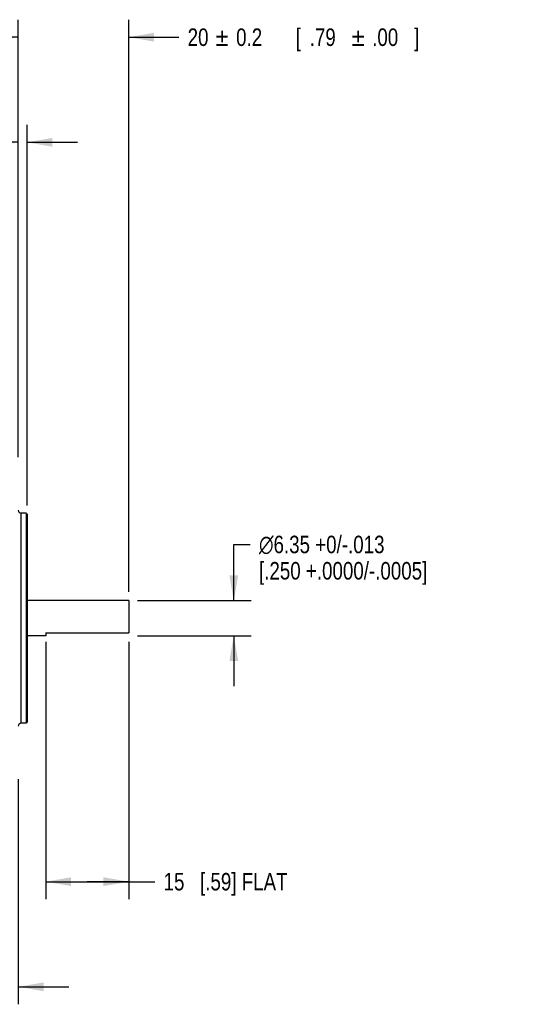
# Model space of a CAD drawing. Header units: inches. Extents: x 0 to 34, y 0 to 22.
# Tile 22 of 51: x 16.2 to 20, y 4.5 to 11.6. Entities that reach past the tile are written whole.
import ezdxf
from ezdxf.enums import TextEntityAlignment as Align

# ---------------------------------------------------------------- set-up
doc = ezdxf.new("R2010")
doc.units = ezdxf.units.IN
doc.header["$LTSCALE"] = 1.87
doc.header["$MEASUREMENT"] = 0
doc.layers.get('0').update_dxf_attribs({"linetype": 'CONTINUOUS'})
doc.layers.add('DIMENSIONS', color=7, linetype='CONTINUOUS')
doc.styles.get("Standard").update_dxf_attribs({"font": 'txt', "width": 0.8})
doc.styles.add('TEXTSTYLE_1', font='gdt', dxfattribs={"width": 0.8})
doc.dimstyles.new('DIMSTYLE_1', dxfattribs={"dimtxt": 0.125, "dimasz": 0.18, "dimexe": 0.18, "dimexo": 0.0625, "dimgap": 0.09, "dimtad": 0, "dimtih": 1, "dimtoh": 1, "dimdec": 1, "dimdsep": 46, "dimtxsty": 'STANDARD', "dimblk": '_FILLED', "dimblk1": '_FILLED', "dimblk2": '_FILLED', "dimcen": 0.09, "dimadec": 0, "dimazin": 0, "dimtp": 0.1, "dimtm": 0.1, "dimtfac": 1, "dimtdec": 1, "dimtofl": 0, "dimtmove": 0, "dimatfit": 3, "dimldrblk": '_FILLED', "dimfxl": 1, "dimtolj": 1, "dimarcsym": 0})
doc.dimstyles.new('DIMSTYLE_2', dxfattribs={"dimtxt": 0.125, "dimasz": 0.18, "dimexe": 0.18, "dimexo": 0.0625, "dimgap": 0.09, "dimtad": 0, "dimtih": 1, "dimtoh": 1, "dimdec": 1, "dimdsep": 46, "dimtxsty": 'STANDARD', "dimblk": '_FILLED', "dimblk1": '_FILLED', "dimblk2": '_FILLED', "dimcen": 0.09, "dimadec": 0, "dimazin": 0, "dimtol": 1, "dimtp": 0.2, "dimtm": 0.2, "dimtfac": 1, "dimtdec": 1, "dimtofl": 0, "dimtmove": 0, "dimatfit": 3, "dimldrblk": '_FILLED', "dimfxl": 1, "dimtolj": 1, "dimarcsym": 0})
doc.dimstyles.new('DIMSTYLE_7', dxfattribs={"dimtxt": 0.125, "dimasz": 0.18, "dimexe": 0.18, "dimexo": 0.0625, "dimgap": 0.09, "dimtad": 0, "dimtih": 1, "dimtoh": 1, "dimdec": 1, "dimdsep": 46, "dimtxsty": 'STANDARD', "dimblk": '_FILLED', "dimblk1": '_FILLED', "dimblk2": '_FILLED', "dimcen": 0.09, "dimadec": 0, "dimazin": 0, "dimtol": 1, "dimtp": 0.5, "dimtm": 0.5, "dimtfac": 1, "dimtdec": 1, "dimtofl": 0, "dimtmove": 0, "dimatfit": 3, "dimldrblk": '_FILLED', "dimfxl": 1, "dimtolj": 1, "dimarcsym": 0})
doc.dimstyles.new('DIMSTYLE_8', dxfattribs={"dimtxt": 0.125, "dimasz": 0.18, "dimexe": 0.18, "dimexo": 0.0625, "dimgap": 0.09, "dimtad": 0, "dimtih": 1, "dimtoh": 1, "dimdsep": 46, "dimtxsty": 'STANDARD', "dimblk": '_FILLED', "dimblk1": '_FILLED', "dimblk2": '_FILLED', "dimcen": 0.09, "dimadec": 0, "dimazin": 0, "dimtp": 0.1, "dimtm": 0.1, "dimtfac": 1, "dimtofl": 0, "dimtmove": 0, "dimatfit": 3, "dimldrblk": '_FILLED', "dimfxl": 1, "dimtolj": 1, "dimarcsym": 0})

# ---------------------------------------------------------------- blocks, each defined once
blk = doc.blocks.new('_FILLED')
at = {"color": 0, "linetype": 'BYBLOCK'}
blk.add_solid([(0, 0), (-1, 0.174), (-1, -0.174)], dxfattribs=at)
blk = doc.blocks.new('*D5')
at = {"layer": 'DIMENSIONS', "color": 2, "linetype": 'CONTINUOUS'}
for p, q in [((16.4346, 7.1201), (16.4346, 5.2829)), ((17.0252, 7.1201), (17.0252, 5.2829)), ((16.4346, 5.4079), (16.7299, 5.4079)), ((17.0252, 5.4079), (16.7299, 5.4079)), ((16.7299, 5.4079), (17.2118, 5.4079))]:
    blk.add_line(p, q, dxfattribs=at)
at = {"layer": 'DIMENSIONS', "color": 2, "linetype": 'CONTINUOUS', "xscale": 0.18, "yscale": 0.18, "zscale": 0.18, "rotation": 180}
blk.add_blockref('_FILLED', (16.4346, 5.4079), dxfattribs=at)
at = {"layer": 'DIMENSIONS', "color": 2, "linetype": 'CONTINUOUS', "xscale": 0.18, "yscale": 0.18, "zscale": 0.18}
blk.add_blockref('_FILLED', (17.0252, 5.4079), dxfattribs=at)
at = {"layer": 'DIMENSIONS', "color": 2, "linetype": 'CONTINUOUS', "insert": (17.2743, 5.4704), "char_height": 0.125, "width": 1.325, "attachment_point": 1, "line_spacing_factor": 0.9}
blk.add_mtext('15{\\Ftxt.shx;\\W1.000000;\\H0.125000; }[.59] FLAT', dxfattribs=at)
blk = doc.blocks.new('*D6')
at = {"layer": 'DIMENSIONS', "color": 2, "linetype": 'CONTINUOUS'}
for p, q in [((16.2378, 8.437), (16.2378, 11.5582)), ((17.0252, 7.4754), (17.0252, 11.5582)), ((16.2378, 11.4332), (15.8778, 11.4332)), ((17.0252, 11.4332), (17.3835, 11.4332))]:
    blk.add_line(p, q, dxfattribs=at)
at = {"layer": 'DIMENSIONS', "color": 2, "linetype": 'CONTINUOUS', "xscale": 0.18, "yscale": 0.18, "zscale": 0.18}
blk.add_blockref('_FILLED', (16.2378, 11.4332), dxfattribs=at)
at = {"layer": 'DIMENSIONS', "color": 2, "linetype": 'CONTINUOUS', "xscale": 0.18, "yscale": 0.18, "zscale": 0.18, "rotation": 180}
blk.add_blockref('_FILLED', (17.0252, 11.4332), dxfattribs=at)
at = {"layer": 'DIMENSIONS', "color": 2, "linetype": 'CONTINUOUS', "width": 0.8}
for s, p in [('20', (17.446, 11.3707)), ('0.2', (17.7918, 11.3707)), ('[', (18.2168, 11.3707)), ('.79', (18.3168, 11.3707)), ('.00', (18.7626, 11.3707)), (']', (19.0626, 11.3707))]:
    blk.add_text(s, height=0.125, dxfattribs=at).set_placement(p)
at = {"layer": 'DIMENSIONS', "color": 2, "linetype": 'CONTINUOUS', "style": 'TEXTSTYLE_1'}
for p in [(17.646, 11.3707), (18.6168, 11.3707)]:
    blk.add_text('`', height=0.125, dxfattribs=at).set_placement(p)
blk = doc.blocks.new('*D7')
at = {"layer": 'DIMENSIONS', "color": 2, "linetype": 'CONTINUOUS'}
for p, q in [((16.2378, 8.437), (16.2378, 10.8082)), ((16.3008, 8.0925), (16.3008, 10.8082)), ((16.2378, 10.6832), (15.7973, 10.6832)), ((16.3008, 10.6832), (16.6608, 10.6832))]:
    blk.add_line(p, q, dxfattribs=at)
at = {"layer": 'DIMENSIONS', "color": 2, "linetype": 'CONTINUOUS', "xscale": 0.18, "yscale": 0.18, "zscale": 0.18}
blk.add_blockref('_FILLED', (16.2378, 10.6832), dxfattribs=at)
at = {"layer": 'DIMENSIONS', "color": 2, "linetype": 'CONTINUOUS', "xscale": 0.18, "yscale": 0.18, "zscale": 0.18, "rotation": 180}
blk.add_blockref('_FILLED', (16.3008, 10.6832), dxfattribs=at)
at = {"layer": 'DIMENSIONS', "color": 2, "linetype": 'CONTINUOUS', "style": 'TEXTSTYLE_1'}
for p in [(15.2348, 10.6207), (15.3348, 10.4332)]:
    blk.add_text('`', height=0.125, dxfattribs=at).set_placement(p, align=Align.RIGHT)
at = {"layer": 'DIMENSIONS', "color": 2, "linetype": 'CONTINUOUS', "width": 0.8}
for s, p in [('1.6', (15.089, 10.6207)), ('0.2', (15.5348, 10.6207)), ('[', (14.889, 10.4332)), ('.06', (15.189, 10.4332)), ('.00', (15.6348, 10.4332)), (']', (15.7348, 10.4332))]:
    blk.add_text(s, height=0.125, dxfattribs=at).set_placement(p, align=Align.RIGHT)
blk = doc.blocks.new('*D20')
at = {"layer": 'DIMENSIONS', "color": 2, "linetype": 'CONTINUOUS'}
for p, q in [((16.037, 6.1191), (16.037, 4.5329)), ((16.2378, 6.1388), (16.2378, 4.5329)), ((16.037, 4.6579), (15.5485, 4.6579)), ((16.2378, 4.6579), (16.5978, 4.6579))]:
    blk.add_line(p, q, dxfattribs=at)
at = {"layer": 'DIMENSIONS', "color": 2, "linetype": 'CONTINUOUS', "xscale": 0.18, "yscale": 0.18, "zscale": 0.18}
blk.add_blockref('_FILLED', (16.037, 4.6579), dxfattribs=at)
at = {"layer": 'DIMENSIONS', "color": 2, "linetype": 'CONTINUOUS', "xscale": 0.18, "yscale": 0.18, "zscale": 0.18, "rotation": 180}
blk.add_blockref('_FILLED', (16.2378, 4.6579), dxfattribs=at)
at = {"layer": 'DIMENSIONS', "color": 2, "linetype": 'CONTINUOUS', "width": 0.8}
for s, p in [('5.1', (13.9693, 4.5954)), ('0.5', (14.4151, 4.5954)), ('[', (14.6401, 4.5954)), ('.20', (14.9401, 4.5954)), ('.01', (15.386, 4.5954)), (']', (15.486, 4.5954))]:
    blk.add_text(s, height=0.125, dxfattribs=at).set_placement(p, align=Align.RIGHT)
at = {"layer": 'DIMENSIONS', "color": 2, "linetype": 'CONTINUOUS', "style": 'TEXTSTYLE_1'}
for p in [(14.1151, 4.5954), (15.086, 4.5954)]:
    blk.add_text('`', height=0.125, dxfattribs=at).set_placement(p, align=Align.RIGHT)
blk = doc.blocks.new('*D23')
at = {"layer": 'DIMENSIONS', "color": 2, "linetype": 'CONTINUOUS'}
for p, q in [((17.7752, 7.4129), (17.7752, 7.8139)), ((17.7752, 7.8139), (17.8927, 7.8139)), ((17.0877, 7.4129), (17.9002, 7.4129)), ((17.0877, 7.1629), (17.9002, 7.1629)), ((17.7752, 7.1629), (17.7752, 6.8029))]:
    blk.add_line(p, q, dxfattribs=at)
at = {"layer": 'DIMENSIONS', "color": 2, "linetype": 'CONTINUOUS', "xscale": 0.18, "yscale": 0.18, "zscale": 0.18}
for p, rotation in [((17.7752, 7.4129), 270), ((17.7752, 7.1629), 90)]:
    blk.add_blockref('_FILLED', p, dxfattribs=dict(at, rotation=rotation))
at = {"layer": 'DIMENSIONS', "color": 2, "linetype": 'CONTINUOUS', "insert": (17.9552, 7.8764), "char_height": 0.125, "width": 2, "attachment_point": 1, "line_spacing_factor": 0.9, "style": 'TEXTSTYLE_1'}
blk.add_mtext('{\\Fgdt;n}\\Ftxt;6.35 +0/-.013\\P[.250 +.0000/-.0005]', dxfattribs=at)

msp = doc.modelspace()

# ---------------------------------------------------------------- linework, layer by layer
at = {"color": 7, "linetype": 'CONTINUOUS'}
for p, q in [((16.2929, 8.0379), (16.2575, 8.0379)), ((16.2575, 6.5379), (16.2575, 8.0379)), ((16.3008, 8.03), (16.2929, 8.0379)), ((16.2929, 8.0379), (16.2929, 6.5379)), ((16.3008, 8.03), (16.3008, 6.5458)), ((17.0252, 7.4129), (16.3008, 7.4129)), ((17.0252, 7.4129), (17.0252, 7.1826)), ((16.4346, 7.1826), (17.0252, 7.1826)), ((16.4346, 7.1826), (16.4346, 7.1629)), ((16.4346, 7.1629), (16.3008, 7.1629)), ((16.2929, 6.5379), (16.2575, 6.5379)), ((16.3008, 6.5458), (16.2929, 6.5379))]:
    msp.add_line(p, q, dxfattribs=at)
for centre, start, end in [((16.2575, 8.0576), 180, 270), ((16.2575, 6.5182), 90, 180)]:
    msp.add_arc(centre, 0.0197, start, end, dxfattribs=at)

# ---------------------------------------------------------------- dimensions: what is measured, and where the dimension line sits
at = {"layer": 'DIMENSIONS', "color": 2, "linetype": 'CONTINUOUS'}
for base, p1, p2, dimstyle, picture, middle in [((16.2378, 11.4332), (17.0252, 7.4754), (16.2378, 8.437), 'DIMSTYLE_2', '*D6', (18.3043, 11.4332)), ((16.2378, 10.6832), (16.3008, 8.0925), (16.2378, 8.437), 'DIMSTYLE_2', '*D7', (15.0619, 10.5894)), ((16.037, 4.6579), (16.2378, 6.1388), (16.037, 6.1191), 'DIMSTYLE_7', '*D20', (14.3776, 4.6579))]:
    dim = msp.add_linear_dim(base=base, p1=p1, p2=p2, angle=180, dimstyle=dimstyle, dxfattribs=at)
    dim.commit()
    dim.dimension.update_dxf_attribs({"geometry": picture, "text_midpoint": middle, "dimtype": 160})
dim = msp.add_linear_dim(base=(17.7752, 7.4129), p1=(17.0877, 7.1629), p2=(17.0877, 7.4129), angle=90, text='%%c6.35 +0/-.013\\P[.250 +.0000/-.0005]', dimstyle='DIMSTYLE_8', dxfattribs=at)
dim.commit()
dim.dimension.update_dxf_attribs({"geometry": '*D23', "text_midpoint": (18.9552, 7.7045), "dimtype": 160})
dim = msp.add_linear_dim(base=(17.0252, 5.4079), p1=(16.4346, 7.1201), p2=(17.0252, 7.1201), text='<> FLAT', dimstyle='DIMSTYLE_1', dxfattribs=at)
dim.commit()
dim.dimension.update_dxf_attribs({"geometry": '*D5', "text_midpoint": (17.9368, 5.4079), "dimtype": 160})

doc.saveas('drawing.dxf')
